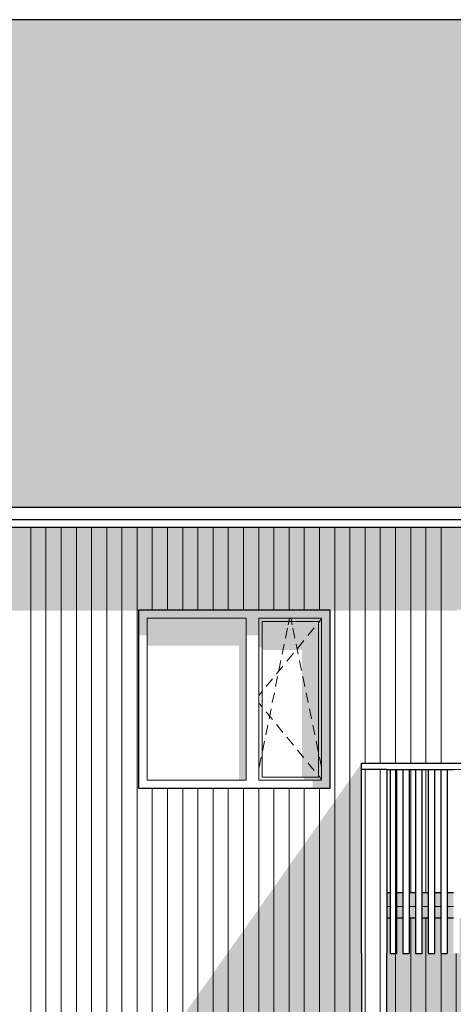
# Model space of a CAD drawing. Header units: millimetres. Extents: x -173540 to -139139, y 35243 to 48180.
# Tile 10 of 21: x -158982 to -155557, y 40399 to 48165. Entities that reach past the tile are written whole.
import ezdxf

# ---------------------------------------------------------------- set-up
doc = ezdxf.new("R2010")
doc.units = ezdxf.units.MM
doc.header["$LTSCALE"] = 0.5
doc.header["$MEASUREMENT"] = 0
doc.linetypes.add('PLINE', pattern=[0])
for name, color, linetype in [('0(Nye konstruksjoner)', 7, 'Continuous'), ('23-- Yttervegger(Nye konstruksjoner)', 7, 'Continuous'), ('231- Bærende yttervegger(Nye konstruksjoner)', 7, 'Continuous'), ('244- Vinduer_ dører_ foldevegger(Nye konstruksjoner)', 7, 'Continuous'), ('25-- Dekker(Nye konstruksjoner)', 7, 'Continuous'), ('26-- Yttertak(Nye konstruksjoner)', 7, 'Continuous')]:
    doc.layers.add(name, color=color, linetype=linetype)
for name, color, linetype, lineweight in [('234- Vinduer_ dører_ porter(Nye konstruksjoner)', 7, 'Continuous', 0), ('235- Utvendig kledning og overflate(Nye konstruksjoner)', 7, 'Continuous', 0), ('262- Taktekking(Nye konstruksjoner)', 7, 'Continuous', 0)]:
    doc.layers.add(name, color=color, linetype=linetype, lineweight=lineweight)

# ---------------------------------------------------------------- blocks, each defined once
blk = doc.blocks.new('*X46', base_point=(14542393.9, 0))
at = {"layer": '235- Utvendig kledning og overflate(Nye konstruksjoner)', "linetype": 'PLINE'}
for p, q in [((-158894.7, 41300), (-158894.7, 40002.7)), ((-158894.7, 40000), (-158894.7, 41300)), ((-158774.7, 41300), (-158774.7, 40002.7)), ((-158774.7, 40000), (-158774.7, 41300)), ((-158654.6, 41300), (-158654.6, 40002.7)), ((-158654.6, 40000), (-158654.6, 41300)), ((-158534.6, 41300), (-158534.6, 40002.7)), ((-158534.6, 40000), (-158534.6, 41300)), ((-158414.6, 41300), (-158414.6, 40002.7)), ((-158414.6, 40000), (-158414.6, 41300)), ((-158294.5, 41300), (-158294.5, 40002.7)), ((-158294.5, 40000), (-158294.5, 41300)), ((-158174.5, 41300), (-158174.5, 40002.7)), ((-158174.5, 40000), (-158174.5, 41300)), ((-158054.5, 41300), (-158054.5, 40002.7)), ((-158054.5, 40000), (-158054.5, 41300)), ((-157934.4, 41300), (-157934.4, 40010)), ((-157934.4, 40010), (-157934.4, 41300)), ((-157814.4, 41300), (-157814.4, 40010)), ((-157814.4, 40010), (-157814.4, 41300)), ((-157694.4, 41300), (-157694.4, 40010)), ((-157694.4, 40010), (-157694.4, 41300)), ((-157574.3, 41300), (-157574.3, 40010)), ((-157574.3, 40010), (-157574.3, 41300)), ((-157454.3, 41300), (-157454.3, 40010)), ((-157454.3, 40010), (-157454.3, 41300)), ((-157334.3, 41300), (-157334.3, 40010)), ((-157334.3, 40010), (-157334.3, 41300)), ((-157214.2, 41300), (-157214.2, 40010)), ((-157214.2, 40010), (-157214.2, 41300)), ((-157094.2, 41300), (-157094.2, 40010)), ((-157094.2, 40010), (-157094.2, 41300)), ((-156974.2, 41300), (-156974.2, 40010)), ((-156974.2, 40010), (-156974.2, 41300)), ((-156854.2, 41300), (-156854.2, 40010)), ((-156854.2, 40010), (-156854.2, 41300)), ((-156734.1, 41300), (-156734.1, 40010)), ((-156734.1, 40010), (-156734.1, 41300)), ((-156614.1, 41300), (-156614.1, 40010)), ((-156614.1, 40010), (-156614.1, 41300)), ((-156494.1, 41300), (-156494.1, 40002.7)), ((-156494.1, 40000), (-156494.1, 41300)), ((-156374, 41300), (-156374, 40002.7)), ((-156374, 40000), (-156374, 41300)), ((-158894.7, 40002.7), (-158894.7, 37800)), ((-158894.7, 37800), (-158894.7, 40000)), ((-158774.7, 40002.7), (-158774.7, 37800)), ((-158774.7, 37800), (-158774.7, 40000)), ((-158654.6, 40002.7), (-158654.6, 37800)), ((-158654.6, 37800), (-158654.6, 40000)), ((-158534.6, 40002.7), (-158534.6, 37800)), ((-158534.6, 37800), (-158534.6, 40000)), ((-158414.6, 40002.7), (-158414.6, 37800)), ((-158414.6, 37800), (-158414.6, 40000)), ((-158294.5, 40002.7), (-158294.5, 37800)), ((-158294.5, 37800), (-158294.5, 40000)), ((-158174.5, 40002.7), (-158174.5, 37800)), ((-158174.5, 37800), (-158174.5, 40000)), ((-158054.5, 40002.7), (-158054.5, 37800)), ((-158054.5, 37800), (-158054.5, 40000)), ((-156494.1, 40002.7), (-156494.1, 37800)), ((-156494.1, 37800), (-156494.1, 40000)), ((-156374, 40002.7), (-156374, 37800)), ((-156374, 37800), (-156374, 40000)), ((-157934.4, 38600), (-157934.4, 37800)), ((-157934.4, 37800), (-157934.4, 38600)), ((-157814.4, 38600), (-157814.4, 37800)), ((-157814.4, 37800), (-157814.4, 38600)), ((-157694.4, 38600), (-157694.4, 37800)), ((-157694.4, 37800), (-157694.4, 38600)), ((-157574.3, 38600), (-157574.3, 37800)), ((-157574.3, 37800), (-157574.3, 38600)), ((-157454.3, 38600), (-157454.3, 37800)), ((-157454.3, 37800), (-157454.3, 38600)), ((-157334.3, 38600), (-157334.3, 37800)), ((-157334.3, 37800), (-157334.3, 38600)), ((-157214.2, 38600), (-157214.2, 37800)), ((-157214.2, 37800), (-157214.2, 38600)), ((-157094.2, 38600), (-157094.2, 37800)), ((-157094.2, 37800), (-157094.2, 38600)), ((-156974.2, 38600), (-156974.2, 37800)), ((-156974.2, 37800), (-156974.2, 38600)), ((-156854.2, 38600), (-156854.2, 37800)), ((-156854.2, 37800), (-156854.2, 38600)), ((-156734.1, 38600), (-156734.1, 37800)), ((-156734.1, 37800), (-156734.1, 38600)), ((-156614.1, 38600), (-156614.1, 37800)), ((-156614.1, 37800), (-156614.1, 38600))]:
    blk.add_line(p, q, dxfattribs=at)
blk = doc.blocks.new('*X47', base_point=(14542393.9, 0))
at = {"layer": '235- Utvendig kledning og overflate(Nye konstruksjoner)', "linetype": 'PLINE'}
for p, q in [((-155893.9, 41080), (-155893.9, 40002.7)), ((-155893.9, 40000), (-155893.9, 41080)), ((-155773.9, 41080), (-155773.9, 40002.7)), ((-155773.9, 40000), (-155773.9, 41080)), ((-155293.8, 41080), (-155293.8, 40010)), ((-155293.8, 40010), (-155293.8, 41080)), ((-155173.7, 41080), (-155173.7, 40010)), ((-155173.7, 40010), (-155173.7, 41080)), ((-154693.6, 41080), (-154693.6, 40010)), ((-154693.6, 40010), (-154693.6, 41080)), ((-154573.6, 41080), (-154573.6, 40010)), ((-154573.6, 40010), (-154573.6, 41080)), ((-154093.4, 41080), (-154093.4, 40010)), ((-154093.4, 40010), (-154093.4, 41080)), ((-153973.4, 41080), (-153973.4, 40010)), ((-153973.4, 40010), (-153973.4, 41080)), ((-153493.3, 41080), (-153493.3, 40010)), ((-153493.3, 40010), (-153493.3, 41080)), ((-153373.3, 41080), (-153373.3, 40010)), ((-153373.3, 40010), (-153373.3, 41080)), ((-152893.1, 41080), (-152893.1, 40010)), ((-152893.1, 40010), (-152893.1, 41080)), ((-152773.1, 41080), (-152773.1, 40010)), ((-152773.1, 40010), (-152773.1, 41080)), ((-152293, 41080), (-152293, 40010)), ((-152293, 40010), (-152293, 41080)), ((-152172.9, 41080), (-152172.9, 40010)), ((-152172.9, 40010), (-152172.9, 41080)), ((-156013.9, 40800), (-156013.9, 40002.7)), ((-156013.9, 40000), (-156013.9, 40800)), ((-155653.8, 40800), (-155653.8, 40002.7)), ((-155653.8, 40000), (-155653.8, 40800)), ((-155533.8, 40800), (-155533.8, 40002.7)), ((-155533.8, 40000), (-155533.8, 40800)), ((-155413.8, 40800), (-155413.8, 40010)), ((-155413.8, 40010), (-155413.8, 40800)), ((-155053.7, 40800), (-155053.7, 40010)), ((-155053.7, 40010), (-155053.7, 40800)), ((-154933.7, 40800), (-154933.7, 40010)), ((-154933.7, 40010), (-154933.7, 40800)), ((-154813.6, 40800), (-154813.6, 40010)), ((-154813.6, 40010), (-154813.6, 40800)), ((-154453.5, 40800), (-154453.5, 40010)), ((-154453.5, 40010), (-154453.5, 40800)), ((-154333.5, 40800), (-154333.5, 40002.7)), ((-154333.5, 40000), (-154333.5, 40800)), ((-154213.5, 40800), (-154213.5, 40010)), ((-154213.5, 40010), (-154213.5, 40800)), ((-153853.4, 40800), (-153853.4, 40010)), ((-153853.4, 40010), (-153853.4, 40800)), ((-153733.3, 40800), (-153733.3, 40010)), ((-153733.3, 40010), (-153733.3, 40800)), ((-153613.3, 40800), (-153613.3, 40010)), ((-153613.3, 40010), (-153613.3, 40800)), ((-153253.2, 40800), (-153253.2, 40010)), ((-153253.2, 40010), (-153253.2, 40800)), ((-153133.2, 40800), (-153133.2, 40010)), ((-153133.2, 40010), (-153133.2, 40800)), ((-153013.2, 40800), (-153013.2, 40010)), ((-153013.2, 40010), (-153013.2, 40800)), ((-152653.1, 40800), (-152653.1, 40010)), ((-152653.1, 40010), (-152653.1, 40800)), ((-152533, 40800), (-152533, 40010)), ((-152533, 40010), (-152533, 40800)), ((-152413, 40800), (-152413, 40010)), ((-152413, 40010), (-152413, 40800)), ((-152052.9, 40800), (-152052.9, 40002.7)), ((-152052.9, 40000), (-152052.9, 40800)), ((-156013.9, 40002.7), (-156013.9, 37800)), ((-156013.9, 37800), (-156013.9, 40000)), ((-155893.9, 40002.7), (-155893.9, 37800)), ((-155893.9, 37800), (-155893.9, 40000)), ((-155773.9, 40002.7), (-155773.9, 37800)), ((-155773.9, 37800), (-155773.9, 40000)), ((-155653.8, 40002.7), (-155653.8, 37800)), ((-155653.8, 37800), (-155653.8, 40000)), ((-155533.8, 40002.7), (-155533.8, 37800)), ((-155533.8, 37800), (-155533.8, 40000)), ((-154333.5, 40002.7), (-154333.5, 37800)), ((-154333.5, 37800), (-154333.5, 40000)), ((-152052.9, 40002.7), (-152052.9, 37800)), ((-152052.9, 37800), (-152052.9, 40000)), ((-154213.5, 38000), (-154213.5, 37800)), ((-154213.5, 37800), (-154213.5, 38000)), ((-154093.4, 38000), (-154093.4, 37800)), ((-154093.4, 37800), (-154093.4, 38000)), ((-153973.4, 38000), (-153973.4, 37800)), ((-153973.4, 37800), (-153973.4, 38000)), ((-153853.4, 38000), (-153853.4, 37800)), ((-153853.4, 37800), (-153853.4, 38000)), ((-153733.3, 38000), (-153733.3, 37800)), ((-153733.3, 37800), (-153733.3, 38000)), ((-153613.3, 38000), (-153613.3, 37800)), ((-153613.3, 37800), (-153613.3, 38000)), ((-153493.3, 38000), (-153493.3, 37800)), ((-153493.3, 37800), (-153493.3, 38000)), ((-153373.3, 38000), (-153373.3, 37800)), ((-153373.3, 37800), (-153373.3, 38000)), ((-153253.2, 38000), (-153253.2, 37800)), ((-153253.2, 37800), (-153253.2, 38000)), ((-153133.2, 38000), (-153133.2, 37800)), ((-153133.2, 37800), (-153133.2, 38000)), ((-153013.2, 38000), (-153013.2, 37800)), ((-153013.2, 37800), (-153013.2, 38000)), ((-152893.1, 38000), (-152893.1, 37800)), ((-152893.1, 37800), (-152893.1, 38000)), ((-152773.1, 38000), (-152773.1, 37800)), ((-152773.1, 37800), (-152773.1, 38000)), ((-152653.1, 38000), (-152653.1, 37800)), ((-152653.1, 37800), (-152653.1, 38000)), ((-152533, 38000), (-152533, 37800)), ((-152533, 37800), (-152533, 38000)), ((-152413, 38000), (-152413, 37800)), ((-152413, 37800), (-152413, 38000)), ((-152293, 38000), (-152293, 37800)), ((-152293, 37800), (-152293, 38000)), ((-152172.9, 38000), (-152172.9, 37800)), ((-152172.9, 37800), (-152172.9, 38000))]:
    blk.add_line(p, q, dxfattribs=at)
blk = doc.blocks.new('*X50', base_point=(14542393.9, 0))
at = {"layer": '235- Utvendig kledning og overflate(Nye konstruksjoner)', "linetype": 'PLINE'}
for p, q in [((-155893.9, 41300), (-155893.9, 41280)), ((-155893.9, 41280), (-155893.9, 41300))]:
    blk.add_line(p, q, dxfattribs=at)
blk = doc.blocks.new('*X51', base_point=(14542393.9, 0))
at = {"layer": '235- Utvendig kledning og overflate(Nye konstruksjoner)', "linetype": 'PLINE'}
for p, q in [((-155773.9, 41300), (-155773.9, 41280)), ((-155773.9, 41280), (-155773.9, 41300))]:
    blk.add_line(p, q, dxfattribs=at)
blk = doc.blocks.new('*X216', base_point=(14542393.9, 0))
at = {"layer": '235- Utvendig kledning og overflate(Nye konstruksjoner)', "linetype": 'PLINE'}
for p, q in [((-158534.6, 44220.8), (-158534.6, 44220.8)), ((-158534.6, 44220.8), (-158534.6, 44220.8)), ((-158414.6, 44220.8), (-158414.6, 44220.8)), ((-158414.6, 44220.8), (-158414.6, 44220.8)), ((-158294.5, 44220.8), (-158294.5, 44220.8)), ((-158294.5, 44220.8), (-158294.5, 44220.8)), ((-158174.5, 44220.8), (-158174.5, 44220.8)), ((-158174.5, 44220.8), (-158174.5, 44220.8)), ((-158054.5, 44220.8), (-158054.5, 44220.8)), ((-158054.5, 44220.8), (-158054.5, 44220.8)), ((-157934.4, 44220.8), (-157934.4, 44220.8)), ((-157934.4, 44220.8), (-157934.4, 44220.8)), ((-157814.4, 44220.8), (-157814.4, 44220.8)), ((-157814.4, 44220.8), (-157814.4, 44220.8)), ((-157694.4, 44220.8), (-157694.4, 44220.8)), ((-157694.4, 44220.8), (-157694.4, 44220.8)), ((-157574.3, 44220.8), (-157574.3, 44220.8)), ((-157574.3, 44220.8), (-157574.3, 44220.8)), ((-157454.3, 44220.8), (-157454.3, 44220.8)), ((-157454.3, 44220.8), (-157454.3, 44220.8)), ((-157334.3, 44220.8), (-157334.3, 44220.8)), ((-157334.3, 44220.8), (-157334.3, 44220.8)), ((-157214.2, 44220.8), (-157214.2, 44220.8)), ((-157214.2, 44220.8), (-157214.2, 44220.8)), ((-157094.2, 44220.8), (-157094.2, 44220.8)), ((-157094.2, 44220.8), (-157094.2, 44220.8)), ((-156974.2, 44220.8), (-156974.2, 44220.8)), ((-156974.2, 44220.8), (-156974.2, 44220.8)), ((-156854.2, 44220.8), (-156854.2, 44220.8)), ((-156854.2, 44220.8), (-156854.2, 44220.8)), ((-156734.1, 44220.8), (-156734.1, 44220.8)), ((-156734.1, 44220.8), (-156734.1, 44220.8)), ((-156614.1, 44220.8), (-156614.1, 44220.8)), ((-156614.1, 44220.8), (-156614.1, 44220.8)), ((-156494.1, 44220.8), (-156494.1, 44220.8)), ((-156494.1, 44220.8), (-156494.1, 44220.8)), ((-156374, 44220.8), (-156374, 44220.8)), ((-156374, 44220.8), (-156374, 44220.8)), ((-156254, 44220.8), (-156254, 44220.8)), ((-156254, 44220.8), (-156254, 44220.8)), ((-156134, 44220.8), (-156134, 44220.8)), ((-156134, 44220.8), (-156134, 44220.8)), ((-156013.9, 44220.8), (-156013.9, 44220.8)), ((-156013.9, 44220.8), (-156013.9, 44220.8)), ((-155893.9, 44220.8), (-155893.9, 44220.8)), ((-155893.9, 44220.8), (-155893.9, 44220.8)), ((-155773.9, 44220.8), (-155773.9, 44220.8)), ((-155773.9, 44220.8), (-155773.9, 44220.8)), ((-155653.8, 44220.8), (-155653.8, 44220.8)), ((-155653.8, 44220.8), (-155653.8, 44220.8))]:
    blk.add_line(p, q, dxfattribs=at)
blk = doc.blocks.new('*X217', base_point=(14542393.9, 0))
at = {"layer": '235- Utvendig kledning og overflate(Nye konstruksjoner)', "linetype": 'PLINE'}
for p, q in [((-158894.7, 44160.2), (-158894.7, 44002.7)), ((-158894.7, 44000), (-158894.7, 44160.2)), ((-158774.7, 44160.2), (-158774.7, 44002.7)), ((-158774.7, 44000), (-158774.7, 44160.2)), ((-158654.6, 44160.2), (-158654.6, 44002.7)), ((-158654.6, 44000), (-158654.6, 44160.2)), ((-158534.6, 44160.2), (-158534.6, 44002.7)), ((-158534.6, 44000), (-158534.6, 44160.2)), ((-158414.6, 44160.2), (-158414.6, 44002.7)), ((-158414.6, 44000), (-158414.6, 44160.2)), ((-158294.5, 44160.2), (-158294.5, 44002.7)), ((-158294.5, 44000), (-158294.5, 44160.2)), ((-158174.5, 44160.2), (-158174.5, 44002.7)), ((-158174.5, 44000), (-158174.5, 44160.2)), ((-158054.5, 44160.2), (-158054.5, 44002.7)), ((-158054.5, 44000), (-158054.5, 44160.2)), ((-157934.4, 44160.2), (-157934.4, 44002.7)), ((-157934.4, 44000), (-157934.4, 44160.2)), ((-157814.4, 44160.2), (-157814.4, 44002.7)), ((-157814.4, 44000), (-157814.4, 44160.2)), ((-157694.4, 44160.2), (-157694.4, 44002.7)), ((-157694.4, 44000), (-157694.4, 44160.2)), ((-157574.3, 44160.2), (-157574.3, 44002.7)), ((-157574.3, 44000), (-157574.3, 44160.2)), ((-157454.3, 44160.2), (-157454.3, 44002.7)), ((-157454.3, 44000), (-157454.3, 44160.2)), ((-157334.3, 44160.2), (-157334.3, 44002.7)), ((-157334.3, 44000), (-157334.3, 44160.2)), ((-157214.2, 44160.2), (-157214.2, 44002.7)), ((-157214.2, 44000), (-157214.2, 44160.2)), ((-157094.2, 44160.2), (-157094.2, 44002.7)), ((-157094.2, 44000), (-157094.2, 44160.2)), ((-156974.2, 44160.2), (-156974.2, 44002.7)), ((-156974.2, 44000), (-156974.2, 44160.2)), ((-156854.2, 44160.2), (-156854.2, 44002.7)), ((-156854.2, 44000), (-156854.2, 44160.2)), ((-156734.1, 44160.2), (-156734.1, 44002.7)), ((-156734.1, 44000), (-156734.1, 44160.2)), ((-156614.1, 44160.2), (-156614.1, 44002.7)), ((-156614.1, 44000), (-156614.1, 44160.2)), ((-156494.1, 44160.2), (-156494.1, 44002.7)), ((-156494.1, 44000), (-156494.1, 44160.2)), ((-156374, 44160.2), (-156374, 44002.7)), ((-156374, 44000), (-156374, 44160.2)), ((-156254, 44160.2), (-156254, 44002.7)), ((-156254, 44000), (-156254, 44160.2)), ((-156134, 44160.2), (-156134, 44002.7)), ((-156134, 44000), (-156134, 44160.2)), ((-156013.9, 44160.2), (-156013.9, 44002.7)), ((-156013.9, 44000), (-156013.9, 44160.2)), ((-155893.9, 44160.2), (-155893.9, 44002.7)), ((-155893.9, 44000), (-155893.9, 44160.2)), ((-155773.9, 44160.2), (-155773.9, 44002.7)), ((-155773.9, 44000), (-155773.9, 44160.2)), ((-155653.8, 44160.2), (-155653.8, 44002.7)), ((-155653.8, 44000), (-155653.8, 44160.2)), ((-158894.7, 44002.7), (-158894.7, 41300)), ((-158894.7, 41300), (-158894.7, 44000)), ((-158774.7, 44002.7), (-158774.7, 41300)), ((-158774.7, 41300), (-158774.7, 44000)), ((-158654.6, 44002.7), (-158654.6, 41300)), ((-158654.6, 41300), (-158654.6, 44000)), ((-158534.6, 44002.7), (-158534.6, 41300)), ((-158534.6, 41300), (-158534.6, 44000)), ((-158414.6, 44002.7), (-158414.6, 41300)), ((-158414.6, 41300), (-158414.6, 44000)), ((-158294.5, 44002.7), (-158294.5, 41300)), ((-158294.5, 41300), (-158294.5, 44000)), ((-158174.5, 44002.7), (-158174.5, 41300)), ((-158174.5, 41300), (-158174.5, 44000)), ((-158054.5, 44002.7), (-158054.5, 41300)), ((-158054.5, 41300), (-158054.5, 44000)), ((-157934.4, 44002.7), (-157934.4, 43510)), ((-157934.4, 43510), (-157934.4, 44000)), ((-157814.4, 44002.7), (-157814.4, 43510)), ((-157814.4, 43510), (-157814.4, 44000)), ((-157694.4, 44002.7), (-157694.4, 43510)), ((-157694.4, 43510), (-157694.4, 44000)), ((-157574.3, 44002.7), (-157574.3, 43510)), ((-157574.3, 43510), (-157574.3, 44000)), ((-157454.3, 44002.7), (-157454.3, 43510)), ((-157454.3, 43510), (-157454.3, 44000)), ((-157334.3, 44002.7), (-157334.3, 43510)), ((-157334.3, 43510), (-157334.3, 44000)), ((-157214.2, 44002.7), (-157214.2, 43510)), ((-157214.2, 43510), (-157214.2, 44000)), ((-157094.2, 44002.7), (-157094.2, 43510)), ((-157094.2, 43510), (-157094.2, 44000)), ((-156974.2, 44002.7), (-156974.2, 43510)), ((-156974.2, 43510), (-156974.2, 44000)), ((-156854.2, 44002.7), (-156854.2, 43510)), ((-156854.2, 43510), (-156854.2, 44000)), ((-156734.1, 44002.7), (-156734.1, 43510)), ((-156734.1, 43510), (-156734.1, 44000)), ((-156614.1, 44002.7), (-156614.1, 43510)), ((-156614.1, 43510), (-156614.1, 44000)), ((-156494.1, 44002.7), (-156494.1, 41300)), ((-156494.1, 41300), (-156494.1, 44000)), ((-156374, 44002.7), (-156374, 41300)), ((-156374, 41300), (-156374, 44000)), ((-156254, 44002.7), (-156254, 42300)), ((-156254, 42300), (-156254, 44000)), ((-156134, 44002.7), (-156134, 42300)), ((-156134, 42300), (-156134, 44000)), ((-156013.9, 44002.7), (-156013.9, 42300)), ((-156013.9, 42300), (-156013.9, 44000)), ((-155893.9, 44002.7), (-155893.9, 42300)), ((-155893.9, 42300), (-155893.9, 44000)), ((-155773.9, 44002.7), (-155773.9, 42300)), ((-155773.9, 42300), (-155773.9, 44000)), ((-155653.8, 44002.7), (-155653.8, 42300)), ((-155653.8, 42300), (-155653.8, 44000)), ((-157934.4, 42100), (-157934.4, 41300)), ((-157934.4, 41300), (-157934.4, 42100)), ((-157814.4, 42100), (-157814.4, 41300)), ((-157814.4, 41300), (-157814.4, 42100)), ((-157694.4, 42100), (-157694.4, 41300)), ((-157694.4, 41300), (-157694.4, 42100)), ((-157574.3, 42100), (-157574.3, 41300)), ((-157574.3, 41300), (-157574.3, 42100)), ((-157454.3, 42100), (-157454.3, 41300)), ((-157454.3, 41300), (-157454.3, 42100)), ((-157334.3, 42100), (-157334.3, 41300)), ((-157334.3, 41300), (-157334.3, 42100)), ((-157214.2, 42100), (-157214.2, 41300)), ((-157214.2, 41300), (-157214.2, 42100)), ((-157094.2, 42100), (-157094.2, 41300)), ((-157094.2, 41300), (-157094.2, 42100)), ((-156974.2, 42100), (-156974.2, 41300)), ((-156974.2, 41300), (-156974.2, 42100)), ((-156854.2, 42100), (-156854.2, 41300)), ((-156854.2, 41300), (-156854.2, 42100)), ((-156734.1, 42100), (-156734.1, 41300)), ((-156734.1, 41300), (-156734.1, 42100)), ((-156614.1, 42100), (-156614.1, 41300)), ((-156614.1, 41300), (-156614.1, 42100))]:
    blk.add_line(p, q, dxfattribs=at)
blk = doc.blocks.new('*X251', base_point=(14542393.9, 0))
at = {"layer": '235- Utvendig kledning og overflate(Nye konstruksjoner)', "linetype": 'PLINE'}
for p, q in [((-155893.9, 42250), (-155893.9, 41300)), ((-155893.9, 41300), (-155893.9, 42250))]:
    blk.add_line(p, q, dxfattribs=at)
blk = doc.blocks.new('*X252', base_point=(14542393.9, 0))
at = {"layer": '235- Utvendig kledning og overflate(Nye konstruksjoner)', "linetype": 'PLINE'}
for p, q in [((-155773.9, 42250), (-155773.9, 41300)), ((-155773.9, 41300), (-155773.9, 42250))]:
    blk.add_line(p, q, dxfattribs=at)
blk = doc.blocks.new('*X314', base_point=(14542393.9, 0))
at = {"layer": '235- Utvendig kledning og overflate(Nye konstruksjoner)', "linetype": 'PLINE'}
for p, q in [((-156254, 40800), (-156254, 40002.7)), ((-156254, 40000), (-156254, 40800)), ((-156134, 40800), (-156134, 40002.7)), ((-156134, 40000), (-156134, 40800)), ((-156254, 40002.7), (-156254, 37780)), ((-156254, 37780), (-156254, 40000)), ((-156134, 40002.7), (-156134, 37780)), ((-156134, 37780), (-156134, 40000))]:
    blk.add_line(p, q, dxfattribs=at)
blk = doc.blocks.new('*X368', base_point=(14542393.9, 0))
at = {"layer": '235- Utvendig kledning og overflate(Nye konstruksjoner)', "linetype": 'PLINE'}
for p, q in [((-156082.1, 41170.7), (-156057.1, 41170.7)), ((-156057.1, 41170.7), (-156082.1, 41170.7))]:
    blk.add_line(p, q, dxfattribs=at)
blk = doc.blocks.new('*X369', base_point=(14542393.9, 0))
at = {"layer": '235- Utvendig kledning og overflate(Nye konstruksjoner)', "linetype": 'PLINE'}
for p, q in [((-156007.1, 41170.7), (-155957.1, 41170.7)), ((-155957.1, 41170.7), (-156007.1, 41170.7))]:
    blk.add_line(p, q, dxfattribs=at)
blk = doc.blocks.new('*X370', base_point=(14542393.9, 0))
at = {"layer": '235- Utvendig kledning og overflate(Nye konstruksjoner)', "linetype": 'PLINE'}
for p, q in [((-155907.1, 41170.7), (-155857.1, 41170.7)), ((-155857.1, 41170.7), (-155907.1, 41170.7))]:
    blk.add_line(p, q, dxfattribs=at)
blk = doc.blocks.new('*X371', base_point=(14542393.9, 0))
at = {"layer": '235- Utvendig kledning og overflate(Nye konstruksjoner)', "linetype": 'PLINE'}
for p, q in [((-155807.1, 41170.7), (-155757.1, 41170.7)), ((-155757.1, 41170.7), (-155807.1, 41170.7))]:
    blk.add_line(p, q, dxfattribs=at)
blk = doc.blocks.new('*X372', base_point=(14542393.9, 0))
at = {"layer": '235- Utvendig kledning og overflate(Nye konstruksjoner)', "linetype": 'PLINE'}
for p, q in [((-155707.1, 41170.7), (-155657.1, 41170.7)), ((-155657.1, 41170.7), (-155707.1, 41170.7))]:
    blk.add_line(p, q, dxfattribs=at)
blk = doc.blocks.new('*X373', base_point=(14542393.9, 0))
at = {"layer": '235- Utvendig kledning og overflate(Nye konstruksjoner)', "linetype": 'PLINE'}
for p, q in [((-155607.1, 41170.7), (-155557.1, 41170.7)), ((-155557.1, 41170.7), (-155607.1, 41170.7))]:
    blk.add_line(p, q, dxfattribs=at)
blk = doc.blocks.new('*X410', base_point=(14542393.9, 0))
at = {"layer": '235- Utvendig kledning og overflate(Nye konstruksjoner)', "linetype": 'PLINE'}
for p, q in [((-153603.4, 42250.9), (-156082.1, 42250.9)), ((-156082.1, 42250.9), (-153606.1, 42250.9)), ((-153606.1, 42250.9), (-151982.1, 42250.9)), ((-151982.1, 42250.9), (-153603.4, 42250.9))]:
    blk.add_line(p, q, dxfattribs=at)
blk = doc.blocks.new('*X411', base_point=(14542393.9, 0))
at = {"layer": '235- Utvendig kledning og overflate(Nye konstruksjoner)', "linetype": 'PLINE'}
for p, q in [((-156082.1, 42250.9), (-156282.1, 42250.9)), ((-156282.1, 42250.9), (-156082.1, 42250.9))]:
    blk.add_line(p, q, dxfattribs=at)
blk = doc.blocks.new('*X412', base_point=(14542393.9, 0))
at = {"layer": '235- Utvendig kledning og overflate(Nye konstruksjoner)', "linetype": 'PLINE'}
for p, q in [((-156254, 42250), (-156254, 40800)), ((-156254, 40800), (-156254, 42250)), ((-156134, 42250), (-156134, 40800)), ((-156134, 40800), (-156134, 42250))]:
    blk.add_line(p, q, dxfattribs=at)
blk = doc.blocks.new('*X453', base_point=(14542393.9, 0))
at = {"layer": '235- Utvendig kledning og overflate(Nye konstruksjoner)', "linetype": 'PLINE'}
for p, q in [((-155653.8, 42250), (-155653.8, 40800)), ((-155653.8, 40800), (-155653.8, 42250))]:
    blk.add_line(p, q, dxfattribs=at)
blk = doc.blocks.new('*X457', base_point=(14542393.9, 0))
at = {"layer": '235- Utvendig kledning og overflate(Nye konstruksjoner)', "linetype": 'PLINE'}
for p, q in [((-156013.9, 42250), (-156013.9, 40800)), ((-156013.9, 40800), (-156013.9, 42250))]:
    blk.add_line(p, q, dxfattribs=at)

msp = doc.modelspace()

# ---------------------------------------------------------------- hatches: boundary and pattern name
at = {"layer": '23-- Yttervegger(Nye konstruksjoner)', "linetype": 'Continuous'}
for points in [[(-144243.4, 44220.8), (-166147.5, 44220.8), (-156573.1, 44220.8), (-144243.4, 44220.8)], [(-156989.2, 41300), (-156282.1, 41300), (-156282.1, 42300)], [(-158042.1, 39811), (-158382.1, 39330.2), (-158382.1, 37800), (-157882.1, 37800), (-157882.1, 37865.5), (-157857.1, 37900.9), (-157857.1, 37830.2), (-157807.1, 37830.2), (-157757.1, 37900.9), (-157757.1, 37830.2), (-157707.1, 37830.2), (-157657.1, 37900.9), (-157657.1, 37830.2), (-157607.1, 37830.2), (-157557.1, 37900.9), (-157557.1, 37830.2), (-157507.1, 37830.2), (-157457.1, 37900.9), (-157457.1, 37830.2), (-157407.1, 37830.2), (-157357.1, 37900.9), (-157357.1, 37830.2), (-157307.1, 37830.2), (-157257.1, 37900.9), (-157257.1, 37830.2), (-157207.1, 37830.2), (-157157.1, 37900.9), (-157157.1, 37830.2), (-157107.1, 37830.2), (-157057.1, 37900.9), (-157057.1, 37830.2), (-157007.1, 37830.2), (-156957.1, 37900.9), (-156957.1, 37830.2), (-156907.1, 37830.2), (-156857.1, 37900.9), (-156857.1, 37830.2), (-156807.1, 37830.2), (-156757.1, 37900.9), (-156757.1, 37830.2), (-156707.1, 37830.2), (-156657.1, 37900.9), (-156657.1, 37830.2), (-156607.1, 37830.2), (-156557.1, 37900.9), (-156557.1, 37830.2), (-156507.1, 37830.2), (-156457.1, 37900.9), (-156457.1, 37830.2), (-156407.1, 37830.2), (-156357.1, 37900.9), (-156357.1, 37830.2), (-156307.1, 37830.2), (-156282.1, 37865.5), (-156282.1, 41300), (-156989.2, 41300), (-157901.4, 40010), (-156532.1, 40010), (-156532.1, 38600), (-158042.1, 38600)], [(-156082.1, 41080), (-156082.1, 37865.5), (-156057.1, 37900.9), (-156057.1, 37830.2), (-156007.1, 37830.2), (-155957.1, 37900.9), (-155957.1, 37830.2), (-155907.1, 37830.2), (-155857.1, 37900.9), (-155857.1, 37830.2), (-155807.1, 37830.2), (-155757.1, 37900.9), (-155757.1, 37830.2), (-155707.1, 37830.2), (-155657.1, 37900.9), (-155657.1, 37830.2), (-155607.1, 37830.2), (-155557.1, 37900.9), (-155557.1, 37830.2), (-155532.1, 37830.2), (-155532.1, 40010), (-154422.1, 40010), (-154422.1, 37830.2), (-154407.1, 37830.2), (-154357.1, 37900.9), (-154357.1, 37830.2), (-154307.1, 37830.2), (-154257.1, 37900.9), (-154257.1, 37830.2), (-154207.1, 37830.2), (-154157.1, 37900.9), (-154157.1, 37830.2), (-154107.1, 37830.2), (-154082.1, 37865.5), (-154082.1, 37800), (-153582.1, 37800), (-153582.1, 38000), (-154322.1, 38000), (-154322.1, 40010), (-152340.8, 40010), (-152307.1, 40057.5), (-152307.1, 40128.2), (-152257.1, 40128.2), (-152207.1, 40199), (-152207.1, 40269.7), (-152157.1, 40269.7), (-152107.1, 40340.4), (-152107.1, 40411.1), (-152083.4, 40411.1), (-152083.4, 39515.4), (-152112.1, 39474.7), (-152112.1, 38000), (-153154.9, 38000), (-153296.4, 37800), (-152019.6, 37800), (-152019.6, 40800), (-152057.1, 40800), (-152057.1, 41080), (-152107.1, 41080), (-152107.1, 40800), (-152157.1, 40800), (-152157.1, 41080), (-152207.1, 41080), (-152207.1, 40800), (-152257.1, 40800), (-152257.1, 41080), (-152307.1, 41080), (-152307.1, 40800), (-152357.1, 40800), (-152357.1, 41080), (-152407.1, 41080), (-152407.1, 40800), (-152457.1, 40800), (-152457.1, 41080), (-152507.1, 41080), (-152507.1, 40800), (-152557.1, 40800), (-152557.1, 41080), (-152607.1, 41080), (-152607.1, 40800), (-152657.1, 40800), (-152657.1, 41080), (-152707.1, 41080), (-152707.1, 40800), (-152757.1, 40800), (-152757.1, 41080), (-152807.1, 41080), (-152807.1, 40800), (-152857.1, 40800), (-152857.1, 41080), (-152907.1, 41080), (-152907.1, 40800), (-152957.1, 40800), (-152957.1, 41080), (-153007.1, 41080), (-153007.1, 40800), (-153057.1, 40800), (-153057.1, 41080), (-153107.1, 41080), (-153107.1, 40800), (-153157.1, 40800), (-153157.1, 41080), (-153207.1, 41080), (-153207.1, 40800), (-153257.1, 40800), (-153257.1, 41080), (-153307.1, 41080), (-153307.1, 40800), (-153357.1, 40800), (-153357.1, 41080), (-153407.1, 41080), (-153407.1, 40800), (-153457.1, 40800), (-153457.1, 41080), (-153507.1, 41080), (-153507.1, 40800), (-153557.1, 40800), (-153557.1, 41080), (-153607.1, 41080), (-153607.1, 40800), (-153657.1, 40800), (-153657.1, 41080), (-153707.1, 41080), (-153707.1, 40800), (-153757.1, 40800), (-153757.1, 41080), (-153807.1, 41080), (-153807.1, 40800), (-153857.1, 40800), (-153857.1, 41080), (-153907.1, 41080), (-153907.1, 40800), (-153957.1, 40800), (-153957.1, 41080), (-154007.1, 41080), (-154007.1, 40800), (-154057.1, 40800), (-154057.1, 41080), (-154107.1, 41080), (-154107.1, 40800), (-154157.1, 40800), (-154157.1, 41080), (-154207.1, 41080), (-154207.1, 40800), (-154257.1, 40800), (-154257.1, 41080), (-154307.1, 41080), (-154307.1, 40800), (-154357.1, 40800), (-154357.1, 41080), (-154407.1, 41080), (-154407.1, 40800), (-154457.1, 40800), (-154457.1, 41080), (-154507.1, 41080), (-154507.1, 40800), (-154557.1, 40800), (-154557.1, 41080), (-154607.1, 41080), (-154607.1, 40800), (-154657.1, 40800), (-154657.1, 41080), (-154707.1, 41080), (-154707.1, 40800), (-154757.1, 40800), (-154757.1, 41080), (-154807.1, 41080), (-154807.1, 40800), (-154857.1, 40800), (-154857.1, 41080), (-154907.1, 41080), (-154907.1, 40800), (-154957.1, 40800), (-154957.1, 41080), (-155007.1, 41080), (-155007.1, 40800), (-155057.1, 40800), (-155057.1, 41080), (-155107.1, 41080), (-155107.1, 40800), (-155157.1, 40800), (-155157.1, 41080), (-155207.1, 41080), (-155207.1, 40800), (-155257.1, 40800), (-155257.1, 41080), (-155307.1, 41080), (-155307.1, 40800), (-155357.1, 40800), (-155357.1, 41080), (-155407.1, 41080), (-155407.1, 40800), (-155457.1, 40800), (-155457.1, 41080), (-155507.1, 41080), (-155507.1, 40800), (-155557.1, 40800), (-155557.1, 41080), (-155607.1, 41080), (-155607.1, 40800), (-155657.1, 40800), (-155657.1, 41080), (-155707.1, 41080), (-155707.1, 40800), (-155757.1, 40800), (-155757.1, 41080), (-155807.1, 41080), (-155807.1, 40800), (-155857.1, 40800), (-155857.1, 41080), (-155907.1, 41080), (-155907.1, 40800), (-155957.1, 40800), (-155957.1, 41080), (-156007.1, 41080), (-156007.1, 40800), (-156057.1, 40800), (-156057.1, 41080)]]:
    msp.add_hatch(color=256, dxfattribs=at).paths.add_polyline_path(points)
h = msp.add_hatch(color=256, dxfattribs=at)
h.paths.add_polyline_path([(-166091.2, 44160.2), (-166091.2, 43711.7), (-144453.9, 43711.8), (-144453.9, 43711.8), (-155617.4, 43711.7), (-166091.2, 43711.7), (-166091.2, 43502.6), (-165254.1, 43502.6), (-165254.1, 43510), (-163744.1, 43510), (-163744.1, 43502.6), (-162744.1, 43502.6), (-162744.1, 43510), (-161634.1, 43510), (-161634.1, 43502.6), (-161534.1, 43502.6), (-161534.1, 43510), (-159324.1, 43510), (-159324.1, 43502.6), (-158042.1, 43502.6), (-158042.1, 43510), (-156532.1, 43510), (-156532.1, 43502.6), (-155722.4, 43502.6), (-155532.1, 43502.6), (-155532.1, 43510), (-154422.1, 43510), (-154422.1, 43502.6), (-154322.1, 43502.6), (-154322.1, 43510), (-152112.1, 43510), (-152112.1, 43502.6), (-150842.1, 43502.6), (-150842.1, 43510), (-149332.1, 43510), (-149332.1, 43502.6), (-148332.1, 43502.6), (-148332.1, 43510), (-147222.1, 43510), (-147222.1, 43502.7), (-147122.1, 43502.7), (-147122.1, 43510), (-144912.1, 43510), (-144912.1, 43502.7), (-144867.2, 43502.7), (-144867.2, 43497), (-144867.3, 43496.8), (-144867.3, 43285), (-144829.8, 43285), (-144487.3, 43498.9), (-144487.3, 41300), (-144423.6, 41300), (-144423.6, 44160.2)])
h.paths.add_polyline_path([(-144802.3, 43588.6), (-144853.5, 43542.8), (-144853.5, 43542.8), (-144802.3, 43588.7), (-144767.6, 43588.7), (-144767.6, 43588.6)], flags=0)
h.paths.add_polyline_path([(-144764.8, 43431.7), (-144764.8, 43502.7), (-144651.3, 43502.7)], flags=0)
at = {"layer": '244- Vinduer_ dører_ foldevegger(Nye konstruksjoner)', "linetype": 'Continuous'}
for points in [[(-158042.1, 43444), (-157976.1, 43444), (-157192.1, 43444), (-157092.1, 43444), (-156598.1, 43444), (-156532.1, 43444), (-156532.1, 43510), (-158042.1, 43510)], [(-157976.1, 43444), (-158042.1, 43444), (-158042.1, 43308.8), (-157976.1, 43308.8)], [(-157192.1, 43444), (-157976.1, 43444), (-157976.1, 43228.2), (-157249.1, 43228.2), (-157249.1, 42166), (-157192.1, 42166)], [(-157092.1, 43444), (-157192.1, 43444), (-157192.1, 43308.8), (-157092.1, 43308.8)], [(-156598.1, 43444), (-157092.1, 43444), (-157092.1, 43419), (-157067.1, 43419), (-156623.1, 43419), (-156598.1, 43419)], [(-157067.1, 43419), (-157092.1, 43419), (-157092.1, 43214.1), (-157067.1, 43214.1)], [(-157067.1, 43192.8), (-156751.1, 43192.8), (-156751.1, 42191), (-156623.1, 42191), (-156623.1, 43419), (-157067.1, 43419)], [(-156623.1, 42191), (-156598.1, 42191), (-156598.1, 43419), (-156623.1, 43419)], [(-156598.1, 43444), (-156598.1, 42166), (-156532.1, 42166), (-156532.1, 43444)], [(-156598.1, 42191), (-156736.1, 42191), (-156736.1, 42166), (-156598.1, 42166)], [(-156669.1, 42100), (-156532.1, 42100), (-156532.1, 42166), (-156669.1, 42166)]]:
    msp.add_hatch(color=256, dxfattribs=at).paths.add_polyline_path(points)
at = {"layer": '25-- Dekker(Nye konstruksjoner)', "linetype": 'Continuous'}
for points in [[(-156082.1, 41280), (-156082.1, 41080), (-156057.1, 41080), (-156057.1, 41280)], [(-155957.1, 41280), (-156007.1, 41280), (-156007.1, 41080), (-155957.1, 41080)], [(-155907.1, 41080), (-155857.1, 41080), (-155857.1, 41280), (-155907.1, 41280)], [(-155807.1, 41080), (-155757.1, 41080), (-155757.1, 41280), (-155807.1, 41280)], [(-155707.1, 41080), (-155657.1, 41080), (-155657.1, 41280), (-155707.1, 41280)], [(-155607.1, 41280), (-155607.1, 41080), (-155557.1, 41080), (-155557.1, 41280)]]:
    msp.add_hatch(color=256, dxfattribs=at).paths.add_polyline_path(points)
at = {"layer": '262- Taktekking(Nye konstruksjoner)', "linetype": 'Continuous'}
h = msp.add_hatch(dxfattribs=at)
h.set_pattern_fill('Tak_03_0001', color=256, style=0, pattern_type=2)
h.set_pattern_definition([(90, (-166440.4, 44320.8), (-300, 0), []), (337.0902, (-166440.4, 44352.5), (300, 126.7855), [81.4227, -244.268]), (337.0902, (-166140.4, 44352.5), (300, 126.7855), [81.4227, -244.268]), (360, (-166365.39, 44320.8), (6e-06, 126.7855), [150, -150]), (22.9098, (-166215.4, 44320.8), (-300, 126.7855), [81.4227, -244.2682]), (22.9098, (-165915.4, 44320.8), (-300, 126.7855), [81.4227, -244.2682])])
h.paths.add_polyline_path([(-166332.7, 48164.6), (-166332.7, 44320.8), (-144176.7, 44320.8), (-144176.7, 48164.6)])

# ---------------------------------------------------------------- linework, layer by layer
at = {"layer": '0(Nye konstruksjoner)', "linetype": 'PLINE'}
for p, q in [((-155257.4, 44220.8), (-166440.4, 44220.8)), ((-155257.4, 44160.2), (-166440.4, 44160.2))]:
    msp.add_line(p, q, dxfattribs=at)
at = {"layer": '231- Bærende yttervegger(Nye konstruksjoner)', "linetype": 'PLINE'}
for p, q in [((-156282.1, 42250), (-156282.1, 42300)), ((-156282.1, 42300), (-156082.1, 42300)), ((-156282.1, 40800), (-156282.1, 42250)), ((-156082.1, 42250), (-156282.1, 42250)), ((-156082.1, 42300), (-151982.1, 42300)), ((-156082.1, 42250), (-156057.1, 42250)), ((-156082.1, 42250), (-156082.1, 40800)), ((-156057.1, 42250), (-156057.1, 40800)), ((-156057.1, 42250), (-156007.1, 42250)), ((-156007.1, 42250), (-155957.1, 42250)), ((-156007.1, 42250), (-156007.1, 40800)), ((-155957.1, 42250), (-155957.1, 40800)), ((-155957.1, 42250), (-155907.1, 42250)), ((-155907.1, 42250), (-155857.1, 42250)), ((-155907.1, 42250), (-155907.1, 40800)), ((-155857.1, 42250), (-155857.1, 40800)), ((-155857.1, 42250), (-155807.1, 42250)), ((-155807.1, 42250), (-155757.1, 42250)), ((-155807.1, 42250), (-155807.1, 40800)), ((-155757.1, 42250), (-155757.1, 40800)), ((-155757.1, 42250), (-155707.1, 42250)), ((-155707.1, 42250), (-155657.1, 42250)), ((-155707.1, 42250), (-155707.1, 40800)), ((-155657.1, 42250), (-155657.1, 40800)), ((-155657.1, 42250), (-155607.1, 42250)), ((-155607.1, 42250), (-155557.1, 42250)), ((-155607.1, 42250), (-155607.1, 40800)), ((-156282.1, 40800), (-156282.1, 37780)), ((-156082.1, 37780), (-156082.1, 40800)), ((-156057.1, 40800), (-156007.1, 40800)), ((-155957.1, 40800), (-155907.1, 40800)), ((-155857.1, 40800), (-155807.1, 40800)), ((-155757.1, 40800), (-155707.1, 40800)), ((-155657.1, 40800), (-155607.1, 40800))]:
    msp.add_line(p, q, dxfattribs=at)
at = {"layer": '234- Vinduer_ dører_ porter(Nye konstruksjoner)', "linetype": 'PLINE'}
for p, q in [((-157976.1, 42166), (-157976.1, 43444)), ((-157976.1, 43444), (-157192.1, 43444)), ((-157192.1, 43444), (-157192.1, 42166)), ((-157092.1, 42166), (-157092.1, 43444)), ((-157092.1, 43444), (-156598.1, 43444)), ((-157067.1, 42191), (-157067.1, 43419)), ((-157067.1, 43419), (-156623.1, 43419)), ((-156861.2, 43390.6), (-156855.4, 43419)), ((-156855.4, 43419), (-156850.3, 43444)), ((-156834.9, 43419), (-156840, 43444)), ((-156829.1, 43390.6), (-156834.9, 43419)), ((-156598.1, 43438.5), (-156623.1, 43408)), ((-156623.1, 43419), (-156623.1, 42191)), ((-156598.1, 43444), (-156598.1, 42166)), ((-156882.4, 43287.2), (-156866.3, 43365.6)), ((-156807.9, 43287.2), (-156824, 43365.6)), ((-156655.5, 43368.4), (-156706.2, 43306.6)), ((-156623.1, 43408), (-156623.8, 43407.1)), ((-156737.9, 43267.9), (-156788.6, 43206)), ((-156908.5, 43159.8), (-156892.4, 43238.2)), ((-156781.8, 43159.8), (-156797.9, 43238.2)), ((-156934.5, 43032.5), (-156918.5, 43110.9)), ((-156820.3, 43167.3), (-156871, 43105.4)), ((-156755.7, 43032.5), (-156771.8, 43110.9)), ((-156902.7, 43066.8), (-156953.4, 43004.9)), ((-156985.1, 42966.2), (-157035.8, 42904.3)), ((-156960.6, 42905.1), (-156944.6, 42983.5)), ((-156729.7, 42905.1), (-156745.7, 42983.5)), ((-157067.1, 42866), (-157092.1, 42835.5)), ((-157066.4, 42866.9), (-157067.1, 42866)), ((-156986.7, 42777.8), (-156970.7, 42856.2)), ((-156703.6, 42777.8), (-156719.6, 42856.2)), ((-157067.1, 42744), (-157092.1, 42774.5)), ((-157066.4, 42743.1), (-157067.1, 42744)), ((-157012.8, 42650.4), (-156996.8, 42728.8)), ((-156677.5, 42650.4), (-156693.5, 42728.8)), ((-156985.1, 42643.8), (-157035.8, 42705.7)), ((-157038.9, 42523.1), (-157022.8, 42601.4)), ((-156902.7, 42543.2), (-156953.4, 42605.1)), ((-156651.4, 42523.1), (-156667.5, 42601.4)), ((-156820.3, 42442.7), (-156871, 42504.6)), ((-157065, 42395.7), (-157048.9, 42474.1)), ((-156737.9, 42342.1), (-156788.6, 42404)), ((-156625.3, 42395.7), (-156641.4, 42474.1)), ((-157091.1, 42268.4), (-157075, 42346.7)), ((-156599.2, 42268.4), (-156615.3, 42346.7)), ((-156655.5, 42241.6), (-156706.2, 42303.4)), ((-156623.1, 42191), (-157067.1, 42191)), ((-156623.1, 42202), (-156623.8, 42202.9)), ((-156598.1, 42171.5), (-156623.1, 42202)), ((-157192.1, 42166), (-157976.1, 42166)), ((-156598.1, 42166), (-157092.1, 42166))]:
    msp.add_line(p, q, dxfattribs=at)
at = {"layer": '244- Vinduer_ dører_ foldevegger(Nye konstruksjoner)', "linetype": 'PLINE'}
for p, q in [((-158042.1, 42100), (-158042.1, 43510)), ((-158042.1, 43510), (-156532.1, 43510)), ((-156532.1, 43510), (-156532.1, 42100)), ((-156532.1, 42100), (-158042.1, 42100))]:
    msp.add_line(p, q, dxfattribs=at)
at = {"layer": '25-- Dekker(Nye konstruksjoner)', "linetype": 'PLINE'}
for p, q in [((-156082.1, 41280), (-156057.1, 41280)), ((-156007.1, 41280), (-155957.1, 41280)), ((-155907.1, 41280), (-155857.1, 41280)), ((-155807.1, 41280), (-155757.1, 41280)), ((-155707.1, 41280), (-155657.1, 41280)), ((-155607.1, 41280), (-155557.1, 41280)), ((-156082.1, 41080), (-156057.1, 41080)), ((-156007.1, 41080), (-155957.1, 41080)), ((-155907.1, 41080), (-155857.1, 41080)), ((-155807.1, 41080), (-155757.1, 41080)), ((-155707.1, 41080), (-155657.1, 41080)), ((-155607.1, 41080), (-155557.1, 41080))]:
    msp.add_line(p, q, dxfattribs=at)
at = {"layer": '26-- Yttertak(Nye konstruksjoner)', "linetype": 'PLINE'}
for p, q in [((-144176.7, 48164.6), (-166332.7, 48164.6)), ((-166332.7, 44320.8), (-144176.7, 44320.8)), ((-144074.4, 44220.8), (-166437.7, 44220.8))]:
    msp.add_line(p, q, dxfattribs=at)

# ---------------------------------------------------------------- block references
at = {"layer": '23-- Yttervegger(Nye konstruksjoner)'}
for name in ['*X216', '*X217', '*X251', '*X252', '*X46', '*X50', '*X51', '*X47']:
    msp.add_blockref(name, (14542393.9, 0), dxfattribs=at)
at = {"layer": '231- Bærende yttervegger(Nye konstruksjoner)'}
for name in ['*X411', '*X412', '*X410', '*X457', '*X453', '*X314']:
    msp.add_blockref(name, (14542393.9, 0), dxfattribs=at)
at = {"layer": '25-- Dekker(Nye konstruksjoner)'}
for name in ['*X368', '*X369', '*X370', '*X371', '*X372', '*X373']:
    msp.add_blockref(name, (14542393.9, 0), dxfattribs=at)

doc.saveas('drawing.dxf')
